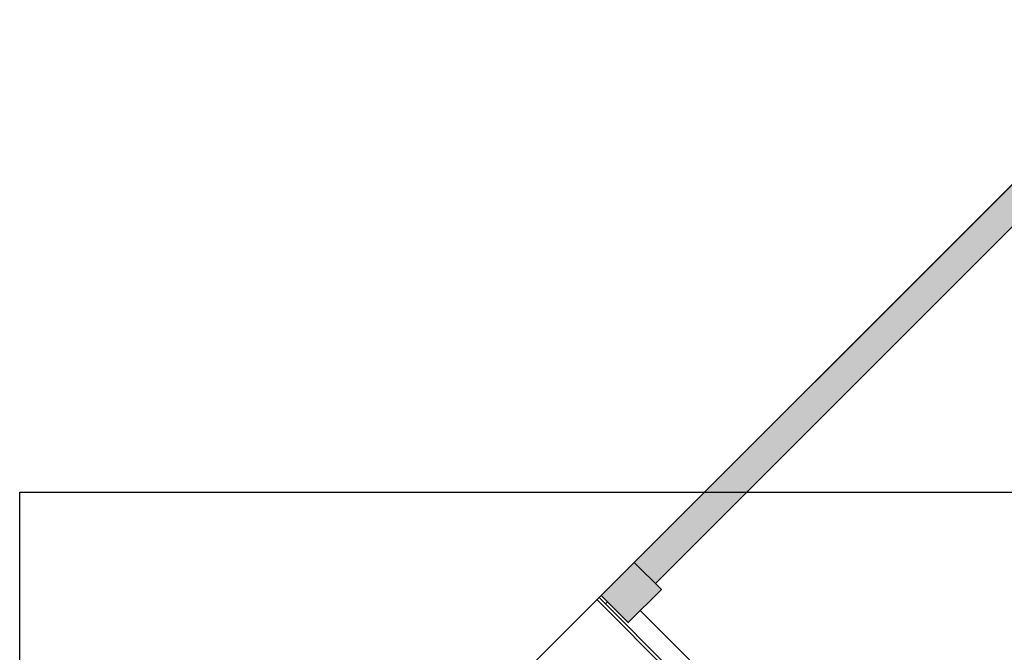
# Model space of a CAD drawing. Header units: millimetres. Extents: x 2985995 to 3127507, y -509231 to -458405.
# Tile 84 of 97: x 3071963 to 3081225, y -484796 to -478845. Entities that reach past the tile are written whole.
import ezdxf

# ---------------------------------------------------------------- set-up
doc = ezdxf.new("R2010")
doc.units = ezdxf.units.MM
doc.header["$LTSCALE"] = 1000
doc.header["$MEASUREMENT"] = 0
doc.layers.get('0').update_dxf_attribs({"linetype": 'CONTINUOUS'})
for name, color, linetype, lineweight in [('A-COLUMN', 7, 'CONTINUOUS', 30), ('A-Column Hatch', 252, 'CONTINUOUS', 9), ('A-Door', 14, 'CONTINUOUS', 15), ('A-Staircase', 3, 'CONTINUOUS', 9), ('A-Wall Hatch', 252, 'CONTINUOUS', 5), ('WALL', 1, 'CONTINUOUS', 5)]:
    doc.layers.add(name, color=color, linetype=linetype, lineweight=lineweight)
doc.layers.add('A-Wall Full', color=201, linetype='CONTINUOUS')
doc.layers.add('Equipment', color=5, linetype='CONTINUOUS')

# ---------------------------------------------------------------- blocks, each defined once
blk = doc.blocks.new('DOOR-900')
for p, q in [((25, 0), (25, 900)), ((50.6, 0), (50.6, 899.5)), ((25, 76.8), (0, 76.8)), ((0, 0), (900, 0)), ((25, 0), (25, 76.8))]:
    blk.add_line(p, q)
blk.add_arc((38.4, 61.3), 838.9, 355.81244, 90.9144)

msp = doc.modelspace()

# ---------------------------------------------------------------- hatches: boundary and pattern name
at = {"layer": 'A-Column Hatch'}
h = msp.add_hatch(color=256, dxfattribs=at)
h.dxf.hatch_style = 1
h.paths.add_polyline_path([(3077744.66076, -483950.17598), (3077433.53378, -484261.30296), (3077688.09222, -484515.8614), (3077999.21921, -484204.73442)])
h.paths.add_polyline_path([(3075828.40139, -491579.85815), (3075291.00023, -492117.2593), (3075835.47246, -492661.73152), (3076372.87361, -492124.33037)])
h.paths.add_polyline_path([(3083585.36278, -483384.49055), (3082722.6925, -484247.16083), (3083486.36783, -485010.83615), (3084349.0381, -484148.16588)])
h.paths.add_polyline_path([(3087439.0381, -483868.16588), (3087079.0381, -483868.16588), (3087079.0381, -484388.16588), (3087439.0381, -484388.16588)])
h.paths.add_polyline_path([(3090639.0381, -483868.16588), (3090279.0381, -483868.16588), (3090279.0381, -484388.16588), (3090639.0381, -484388.16588)])
h.paths.add_polyline_path([(3093849.0381, -483868.16588), (3093489.0381, -483868.16588), (3093489.0381, -484388.16588), (3093849.0381, -484388.16588)])
h.paths.add_polyline_path([(3097059.0381, -483868.16588), (3096729.0381, -483868.16588), (3096729.0381, -484388.16588), (3097059.0381, -484388.16588)])
h.paths.add_polyline_path([(3100249.0381, -483868.16588), (3099919.0381, -483868.16588), (3099919.0381, -484398.16588), (3100249.0381, -484398.16588)])
at = {"layer": 'A-Wall Hatch'}
h = msp.add_hatch(color=256, dxfattribs=at)
h.dxf.hatch_style = 1
h.paths.add_polyline_path([(3077744.66076, -483950.17598), (3077433.53378, -484261.30296), (3077688.09222, -484515.8614), (3077999.21921, -484204.73442), (3077942.65066, -484148.16588), (3082729.76357, -479361.05297), (3082786.33211, -479417.62151), (3082899.4692, -479304.48442), (3085282.41905, -481687.43428), (3083585.36278, -483384.49055), (3083783.35268, -483582.48045), (3085678.39885, -481687.43428), (3082842.90066, -478851.93608)])

# ---------------------------------------------------------------- linework, layer by layer
at = {"layer": 'A-COLUMN', "elevation": 0}
msp.add_lwpolyline([(3077999.21921, -484204.73442), (3077744.66076, -483950.17598), (3077433.53378, -484261.30296), (3077688.09222, -484515.8614)], close=True, dxfattribs=at)
at = {"layer": 'A-Staircase'}
msp.add_line((3077801.22931, -484402.72432, 0), (3079660.92014, -486262.41515, 0), dxfattribs=at)
at = {"layer": 'A-Wall Full'}
for p, q in [((3082842.90066, -478851.93608, 0), (3077433.53378, -484261.30296, 0)), ((3082729.76357, -479361.05297, 0), (3077942.65066, -484148.16588, 0))]:
    msp.add_line(p, q, dxfattribs=at)
at = {"layer": 'Equipment'}
msp.add_lwpolyline([(3071963.38309, -483288.69012), (3127242.96988, -483288.69012), (3127242.96988, -494230.49278), (3071963.38309, -494230.49278)], close=True, dxfattribs=at)
at = {"layer": 'WALL', "const_width": 10, "elevation": 0}
msp.add_lwpolyline([(3077744.66076, -483950.17598), (3077433.53378, -484261.30296), (3077688.09222, -484515.8614), (3077999.21921, -484204.73442), (3077942.65066, -484148.16588), (3082729.76357, -479361.05297), (3082786.33211, -479417.62151), (3082899.4692, -479304.48442), (3085282.41905, -481687.43428), (3083585.36278, -483384.49055), (3083783.35268, -483582.48045), (3085678.39885, -481687.43428), (3082842.90066, -478851.93608), (3077744.66076, -483950.17598)], dxfattribs=at)

# ---------------------------------------------------------------- block references
at = {"layer": 'A-Door', "xscale": 1.105555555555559, "yscale": 1.105555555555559, "zscale": 1.105555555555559, "rotation": 224.9999999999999}
msp.add_blockref('DOOR-900', (3077433.53378, -484261.30296, 0), dxfattribs=at)

doc.saveas('drawing.dxf')
